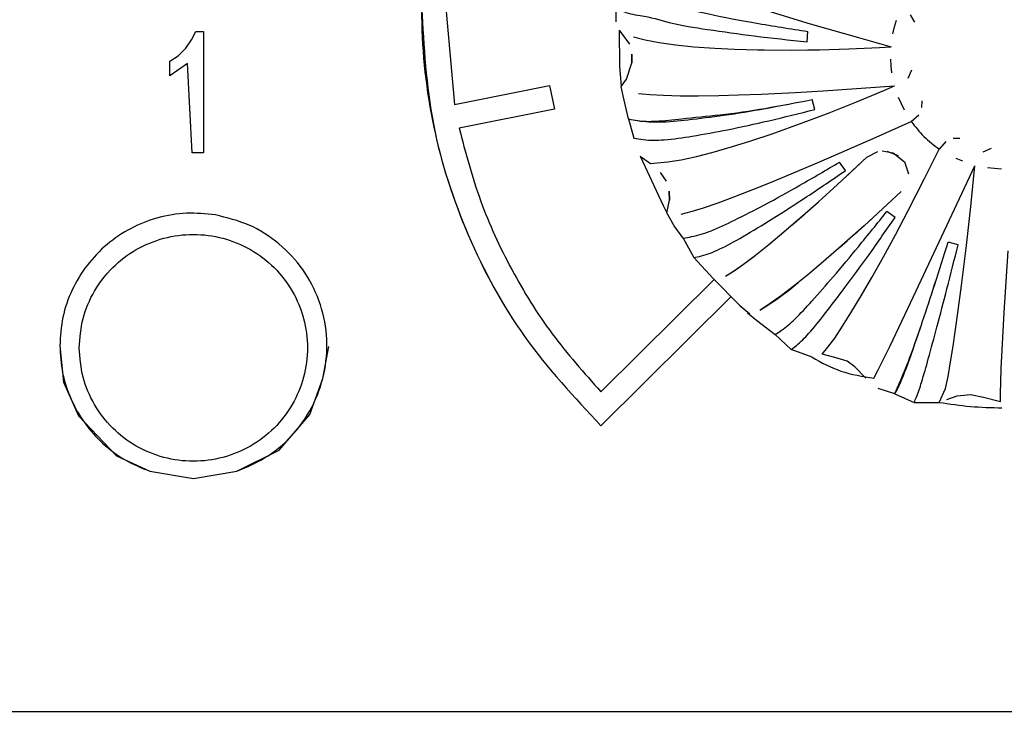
# Model space of a CAD drawing. Header units: millimetres. Extents: x -1041 to -481, y -163 to 556.
# Tile 23 of 51: x -742 to -721, y -118 to -104. Entities that reach past the tile are written whole.
import ezdxf

# ---------------------------------------------------------------- set-up
doc = ezdxf.new("R2010")
doc.units = ezdxf.units.MM

# ---------------------------------------------------------------- blocks, each defined once
blk = doc.blocks.new('Bedienfeldblende__9', base_point=(-786.289, -127.139))
at = {"color": 7, "linetype": 'Continuous'}
blk.add_line((-749.729, -118.392), (-694.189, -118.392), dxfattribs=at)
blk = doc.blocks.new('Achse__10', base_point=(-727.342, -110.202))
at = {"color": 7, "linetype": 'Continuous'}
for p, q in [((-724.177, -106.974), (-723.954, -106.855)), ((-723.766, -106.847), (-723.535, -106.939)), ((-724.633, -107.396), (-724.177, -106.974)), ((-723.47, -107.677), (-724.238, -108.385)), ((-725.724, -108.371), (-725.47, -108.151)), ((-724.238, -108.385), (-724.756, -108.848)), ((-724.756, -108.848), (-725.019, -109.076)), ((-726.645, -109.122), (-726.481, -108.996)), ((-725.019, -109.076), (-725.363, -109.367)), ((-727.059, -109.404), (-726.873, -109.285)), ((-726.873, -109.285), (-726.645, -109.122)), ((-727.342, -109.475), (-726.792, -110.031)), ((-725.363, -109.367), (-725.669, -109.617)), ((-725.669, -109.617), (-725.939, -109.825)), ((-725.939, -109.825), (-726.168, -109.99)), ((-726.792, -110.031), (-726.587, -110.202)), ((-726.168, -109.99), (-726.353, -110.108))]:
    blk.add_line(p, q, dxfattribs=at)
blk = doc.blocks.new('Kappe__11', base_point=(-729.349, -112.221))
at = {"color": 7, "linetype": 'Continuous'}
for p, q in [((-729.349, -103.973), (-729.349, -104.182)), ((-726.216, -103.958), (-725.347, -104.22)), ((-725.347, -104.22), (-724.349, -104.508)), ((-723.609, -104.287), (-723.568, -104.15)), ((-723.193, -104.191), (-723.281, -104.036)), ((-729.281, -104.351), (-729.273, -105.096)), ((-729.281, -104.351), (-729.066, -104.639)), ((-725.412, -104.592), (-725.393, -104.381)), ((-723.643, -104.428), (-723.609, -104.287)), ((-728.983, -104.494), (-728.748, -104.556)), ((-728.748, -104.556), (-728.459, -104.611)), ((-728.459, -104.611), (-728.117, -104.658)), ((-724.349, -104.508), (-723.679, -104.697)), ((-728.117, -104.658), (-727.745, -104.695)), ((-727.745, -104.695), (-727.312, -104.727)), ((-727.312, -104.727), (-726.904, -104.746)), ((-726.904, -104.746), (-726.428, -104.76)), ((-726.428, -104.76), (-726.287, -104.762)), ((-726.287, -104.762), (-725.734, -104.765)), ((-725.734, -104.765), (-725.395, -104.762)), ((-725.395, -104.762), (-725.156, -104.758)), ((-725.156, -104.758), (-724.549, -104.74)), ((-724.549, -104.74), (-723.92, -104.711)), ((-723.92, -104.711), (-723.679, -104.697)), ((-729.128, -105.365), (-729.019, -105.03)), ((-729.019, -105.03), (-729.017, -104.849)), ((-729.017, -104.849), (-729.019, -105.03)), ((-723.679, -105.092), (-723.689, -104.95)), ((-729.273, -105.096), (-729.236, -105.516)), ((-723.664, -105.236), (-723.679, -105.092)), ((-723.327, -105.343), (-723.253, -105.173)), ((-729.236, -105.516), (-729.128, -105.365)), ((-729.2, -105.709), (-729.236, -105.516)), ((-726.348, -105.67), (-725.658, -105.636)), ((-725.658, -105.636), (-725.081, -105.603)), ((-725.081, -105.603), (-723.609, -105.502)), ((-724.403, -105.837), (-723.828, -105.597)), ((-723.828, -105.597), (-723.609, -105.502)), ((-729.086, -106.182), (-729.2, -105.709)), ((-728.88, -105.656), (-728.649, -105.68)), ((-728.649, -105.68), (-728.364, -105.696)), ((-728.364, -105.696), (-728.025, -105.705)), ((-728.025, -105.705), (-727.656, -105.706)), ((-727.656, -105.706), (-727.226, -105.7)), ((-727.226, -105.7), (-726.821, -105.688)), ((-726.821, -105.688), (-726.348, -105.67)), ((-725.252, -105.989), (-725.307, -105.785)), ((-724.959, -106.058), (-724.403, -105.837)), ((-723.469, -105.872), (-723.527, -105.742)), ((-723.046, -105.95), (-723.043, -105.81)), ((-723.405, -106.003), (-723.469, -105.872)), ((-729.086, -106.182), (-728.978, -106.582)), ((-725.49, -106.26), (-725.178, -106.143)), ((-725.178, -106.143), (-724.959, -106.058)), ((-724.052, -106.586), (-723.265, -106.235)), ((-723.265, -106.235), (-723.108, -106.098)), ((-726.127, -106.488), (-725.49, -106.26)), ((-726.943, -106.753), (-726.566, -106.635)), ((-726.566, -106.635), (-726.127, -106.488)), ((-725.118, -107.053), (-724.052, -106.586)), ((-722.553, -106.651), (-722.691, -106.806)), ((-722.262, -106.587), (-722.403, -106.589)), ((-727.343, -106.868), (-726.943, -106.753)), ((-723.866, -106.842), (-723.637, -106.883)), ((-722.989, -107.409), (-722.691, -106.806)), ((-721.622, -106.795), (-721.793, -106.869)), ((-728.85, -106.948), (-728.373, -107.964)), ((-728.85, -106.948), (-728.635, -107.104)), ((-728.275, -107.068), (-728.006, -107.025)), ((-728.006, -107.025), (-727.687, -106.956)), ((-727.687, -106.956), (-727.343, -106.868)), ((-725.739, -107.317), (-725.118, -107.053)), ((-724.784, -107.535), (-724.177, -106.974)), ((-723.637, -106.883), (-723.407, -107.07)), ((-722.205, -107.057), (-722.338, -106.998)), ((-728.635, -107.104), (-728.495, -107.086)), ((-728.495, -107.086), (-728.275, -107.068)), ((-724.621, -107.247), (-724.743, -107.074)), ((-723.407, -107.07), (-723.324, -107.315)), ((-723.219, -109.846), (-721.954, -107.147)), ((-722.04, -107.987), (-721.954, -107.147)), ((-721.553, -107.207), (-721.697, -107.192)), ((-721.408, -107.218), (-721.553, -107.207)), ((-728.438, -107.285), (-728.312, -107.463)), ((-726.164, -107.492), (-725.739, -107.317)), ((-723.335, -108.084), (-722.989, -107.409)), ((-726.895, -107.781), (-726.527, -107.638)), ((-726.527, -107.638), (-726.164, -107.492)), ((-725.176, -107.89), (-724.784, -107.535)), ((-728.301, -108.118), (-728.243, -107.856)), ((-728.243, -107.856), (-728.249, -107.673)), ((-728.249, -107.673), (-728.243, -107.856)), ((-727.241, -107.909), (-726.895, -107.781)), ((-723.664, -107.858), (-723.47, -107.677)), ((-728.373, -107.964), (-728.301, -108.118)), ((-727.796, -108.091), (-727.543, -108.012)), ((-727.543, -108.012), (-727.241, -107.909)), ((-725.45, -108.132), (-725.176, -107.89)), ((-722.129, -108.79), (-722.04, -107.987)), ((-728.15, -108.387), (-728.301, -108.118)), ((-728, -108.143), (-727.796, -108.091)), ((-725.888, -108.511), (-725.45, -108.132)), ((-724.442, -108.569), (-724.077, -108.239)), ((-724.077, -108.239), (-723.932, -108.105)), ((-723.596, -108.215), (-723.77, -108.094)), ((-723.592, -108.571), (-723.335, -108.084)), ((-727.964, -108.638), (-728.15, -108.387)), ((-727.964, -108.638), (-727.745, -109.041)), ((-726.197, -108.769), (-725.888, -108.511)), ((-723.839, -109.027), (-723.592, -108.571)), ((-726.475, -108.991), (-726.197, -108.769)), ((-724.743, -108.836), (-724.586, -108.697)), ((-722.299, -108.776), (-722.505, -108.721)), ((-722.231, -109.619), (-722.129, -108.79)), ((-727.343, -109.474), (-727.745, -109.041)), ((-726.717, -109.175), (-726.475, -108.991)), ((-724.075, -109.449), (-723.839, -109.027)), ((-721.353, -110.175), (-721.272, -108.904)), ((-726.923, -109.319), (-726.717, -109.175)), ((-727.09, -109.421), (-726.923, -109.319)), ((-724.294, -109.829), (-724.075, -109.449)), ((-726.009, -109.878), (-725.768, -109.695)), ((-725.768, -109.695), (-725.594, -109.556)), ((-722.305, -110.18), (-722.231, -109.619)), ((-726.216, -110.022), (-726.009, -109.878)), ((-724.506, -110.181), (-724.294, -109.829)), ((-723.701, -110.857), (-723.219, -109.846)), ((-726.383, -110.125), (-726.216, -110.022)), ((-726.636, -110.177), (-726.452, -110.328)), ((-724.679, -110.456), (-724.506, -110.181)), ((-722.404, -110.864), (-722.305, -110.18)), ((-721.394, -110.952), (-721.353, -110.175)), ((-726.452, -110.328), (-726.067, -110.625)), ((-724.841, -110.699), (-724.679, -110.456)), ((-726.067, -110.625), (-725.741, -110.933)), ((-724.981, -110.89), (-724.841, -110.699)), ((-725.097, -111.03), (-724.981, -110.89)), ((-723.848, -111.159), (-723.701, -110.857)), ((-722.455, -111.189), (-722.404, -110.864)), ((-725.307, -111.096), (-725.741, -110.933)), ((-724.839, -111.098), (-725.097, -111.03)), ((-724.588, -111.178), (-724.839, -111.098)), ((-721.411, -111.327), (-721.394, -110.952)), ((-724.426, -111.291), (-724.588, -111.178)), ((-724.201, -111.525), (-724.426, -111.291)), ((-723.953, -111.367), (-723.848, -111.159)), ((-722.508, -111.493), (-722.455, -111.189)), ((-724.034, -111.523), (-723.953, -111.367)), ((-722.557, -111.739), (-722.508, -111.493)), ((-721.421, -111.61), (-721.411, -111.327)), ((-721.427, -111.837), (-721.421, -111.61)), ((-723.602, -111.847), (-723.945, -111.736)), ((-723.602, -111.847), (-723.206, -112.029)), ((-722.69, -112.025), (-722.557, -111.739)), ((-722.534, -111.967), (-722.321, -111.887)), ((-722.321, -111.887), (-722.048, -111.86)), ((-722.048, -111.86), (-721.78, -111.917)), ((-721.78, -111.917), (-721.428, -112.007)), ((-721.428, -112.007), (-721.427, -111.837)), ((-723.206, -112.029), (-722.69, -112.025))]:
    blk.add_line(p, q, dxfattribs=at)
for points, knots in [([(-729.297, -103.359), (-729.257, -103.396), (-729.117, -103.527), (-728.751, -103.699), (-728.16, -103.855), (-727.381, -104.038), (-726.437, -104.217), (-725.755, -104.324), (-725.393, -104.381)], [0, 0, 0, 0, 0.163325, 0.574794, 1.189377, 1.999792, 2.973847, 4.071617, 4.071617, 4.071617, 4.071617]), ([(-729.297, -103.359), (-729.257, -103.396), (-729.117, -103.527), (-728.751, -103.699), (-728.16, -103.855), (-727.381, -104.038), (-726.437, -104.217), (-725.755, -104.324), (-725.393, -104.381)], [0, 0, 0, 0, 0.163325, 0.574794, 1.189377, 1.999792, 2.973847, 4.071617, 4.071617, 4.071617, 4.071617]), ([(-729.334, -103.696), (-729.305, -103.79), (-729.235, -104.016), (-728.747, -104.041), (-728.203, -104.231), (-727.403, -104.346), (-726.461, -104.485), (-725.775, -104.555), (-725.412, -104.592)], [0, 0, 0, 0, 0.270911, 0.657364, 1.266463, 2.072083, 3.04229, 4.137342, 4.137342, 4.137342, 4.137342]), ([(-729.349, -103.973), (-729.349, -103.982), (-729.349, -104.051), (-729.349, -104.121), (-729.349, -104.182)], [0, 0, 0, 0, 0.0261307, 0.2090454, 0.2090454, 0.2090454, 0.2090454]), ([(-729.086, -106.182), (-729.022, -106.195), (-728.813, -106.238), (-728.402, -106.257), (-727.815, -106.198), (-727.087, -106.106), (-726.233, -105.965), (-725.627, -105.847), (-725.307, -105.785)], [0, 0, 0, 0, 0.195846, 0.639793, 1.224928, 1.966829, 2.841364, 3.819348, 3.819348, 3.819348, 3.819348]), ([(-729.086, -106.182), (-729.025, -106.195), (-728.841, -106.234), (-728.472, -106.237), (-727.908, -106.164), (-727.156, -106.101), (-726.259, -105.97), (-725.63, -105.847), (-725.307, -105.785)], [0, 0, 0, 0, 0.186391, 0.56506, 1.096399, 1.891997, 2.828314, 3.81503, 3.81503, 3.81503, 3.81503]), ([(-728.978, -106.582), (-728.915, -106.592), (-728.708, -106.625), (-728.302, -106.622), (-727.724, -106.532), (-727.006, -106.402), (-726.164, -106.217), (-725.567, -106.068), (-725.252, -105.989)], [0, 0, 0, 0, 0.191572, 0.628532, 1.20867, 1.946259, 2.817303, 3.792724, 3.792724, 3.792724, 3.792724]), ([(-723.265, -106.235), (-723.182, -106.342), (-723.015, -106.558), (-722.799, -106.723), (-722.691, -106.806)], [0, 0, 0, 0, 0.4064733, 0.8133345, 0.8133345, 0.8133345, 0.8133345]), ([(-727.964, -108.638), (-727.905, -108.629), (-727.713, -108.601), (-727.353, -108.487), (-726.86, -108.25), (-726.246, -107.936), (-725.525, -107.535), (-725.015, -107.234), (-724.743, -107.074)], [0, 0, 0, 0, 0.177052, 0.582356, 1.124145, 1.819441, 2.650884, 3.597055, 3.597055, 3.597055, 3.597055]), ([(-727.964, -108.638), (-727.905, -108.629), (-727.713, -108.601), (-727.353, -108.487), (-726.86, -108.25), (-726.246, -107.936), (-725.525, -107.535), (-725.015, -107.234), (-724.743, -107.074)], [0, 0, 0, 0, 0.177052, 0.582356, 1.124145, 1.819441, 2.650884, 3.597055, 3.597055, 3.597055, 3.597055]), ([(-727.745, -109.041), (-727.692, -109.031), (-727.51, -108.995), (-727.167, -108.857), (-726.689, -108.585), (-726.087, -108.223), (-725.383, -107.767), (-724.885, -107.428), (-724.621, -107.247)], [0, 0, 0, 0, 0.162683, 0.553628, 1.101649, 1.811679, 2.660405, 3.619339, 3.619339, 3.619339, 3.619339]), ([(-726.067, -110.625), (-726.025, -110.599), (-725.881, -110.508), (-725.624, -110.282), (-725.277, -109.902), (-724.839, -109.404), (-724.326, -108.787), (-723.964, -108.335), (-723.77, -108.094)], [0, 0, 0, 0, 0.148608, 0.510228, 1.022126, 1.691288, 2.500597, 3.428945, 3.428945, 3.428945, 3.428945]), ([(-726.067, -110.625), (-726.025, -110.599), (-725.881, -110.508), (-725.624, -110.282), (-725.277, -109.902), (-724.839, -109.404), (-724.326, -108.787), (-723.964, -108.335), (-723.77, -108.094)], [0, 0, 0, 0, 0.148608, 0.510228, 1.022126, 1.691288, 2.500597, 3.428945, 3.428945, 3.428945, 3.428945]), ([(-725.741, -110.933), (-725.704, -110.906), (-725.572, -110.812), (-725.336, -110.569), (-725.013, -110.162), (-724.6, -109.622), (-724.117, -108.958), (-723.777, -108.473), (-723.596, -108.215)], [0, 0, 0, 0, 0.136141, 0.487178, 1.008655, 1.696146, 2.526631, 3.471962, 3.471962, 3.471962, 3.471962]), ([(-723.602, -111.847), (-723.582, -111.81), (-723.509, -111.675), (-723.387, -111.381), (-723.223, -110.917), (-723.014, -110.305), (-722.77, -109.556), (-722.597, -109.012), (-722.505, -108.721)], [0, 0, 0, 0, 0.127911, 0.459615, 0.951983, 1.604251, 2.399288, 3.316112, 3.316112, 3.316112, 3.316112]), ([(-723.602, -111.847), (-723.596, -111.833), (-723.548, -111.721), (-723.422, -111.435), (-723.233, -110.951), (-723.016, -110.309), (-722.769, -109.556), (-722.597, -109.012), (-722.505, -108.721)], [0, 0, 0, 0, 0.045716, 0.36573, 0.939384, 1.603198, 2.398235, 3.315059, 3.315059, 3.315059, 3.315059]), ([(-723.206, -112.029), (-723.191, -111.993), (-723.132, -111.857), (-723.033, -111.556), (-722.898, -111.073), (-722.723, -110.43), (-722.519, -109.646), (-722.376, -109.079), (-722.299, -108.776)], [0, 0, 0, 0, 0.117987, 0.443511, 0.948774, 1.622614, 2.442059, 3.379105, 3.379105, 3.379105, 3.379105]), ([(-725.307, -111.096), (-725.115, -111.202), (-724.716, -111.421), (-724.267, -111.488), (-724.034, -111.523)], [0, 0, 0, 0, 0.652973, 1.351648, 1.351648, 1.351648, 1.351648]), ([(-722.69, -112.025), (-722.476, -112.057), (-722.047, -112.121), (-721.614, -112.132), (-721.397, -112.138)], [0, 0, 0, 0, 0.64951, 1.29907, 1.29907, 1.29907, 1.29907])]:
    blk.add_open_spline(points, degree=3, knots=knots, dxfattribs=at)
blk = doc.blocks.new('Drehknopf__12', base_point=(-729.349, -112.221))
for name, p in [('Kappe__11', (-729.349, -112.221)), ('Achse__10', (-727.342, -110.202))]:
    blk.add_blockref(name, p)
blk = doc.blocks.new('CFX-Folientastatur__16', base_point=(-775.839, -113.911))
at = {"color": 7, "linetype": 'Continuous'}
for p, q in [((-732.849, -103.897), (-732.674, -105.884)), ((-738.086, -104.553), (-738, -104.378)), ((-738, -104.378), (-737.842, -104.378)), ((-737.842, -104.378), (-737.842, -106.881)), ((-738.201, -104.727), (-738.086, -104.553)), ((-738.359, -104.885), (-738.201, -104.727)), ((-738.532, -104.996), (-738.359, -104.885)), ((-738.532, -105.297), (-738.532, -104.996)), ((-738.172, -105.038), (-738.532, -105.297)), ((-738.172, -105.038), (-738.532, -105.297)), ((-738.072, -106.881), (-738.172, -105.038)), ((-732.674, -105.884), (-730.712, -105.496)), ((-730.712, -105.496), (-730.614, -105.983)), ((-730.614, -105.983), (-732.576, -106.372)), ((-730.614, -105.983), (-732.576, -106.372)), ((-737.842, -106.881), (-738.072, -106.881)), ((-737.842, -106.881), (-738.072, -106.881)), ((-729.655, -111.806), (-727.327, -109.491)), ((-726.976, -109.845), (-729.656, -112.505)), ((-726.976, -109.845), (-729.656, -112.505)), ((-740.799, -110.859), (-740.72, -111.611)), ((-735.384, -111.531), (-735.256, -110.876)), ((-740.72, -111.611), (-740.414, -112.304)), ((-735.647, -112.276), (-735.384, -111.531)), ((-740.414, -112.304), (-739.632, -113.127)), ((-736.284, -113.011), (-735.647, -112.276)), ((-739.632, -113.127), (-738.942, -113.445)), ((-737.156, -113.445), (-736.284, -113.011)), ((-738.942, -113.445), (-738.049, -113.592)), ((-738.049, -113.592), (-737.156, -113.445))]:
    blk.add_line(p, q, dxfattribs=at)
for points, knots in [([(-713.042, -112.505), (-712.493, -111.916), (-711.394, -110.739), (-710.255, -108.623), (-709.522, -106.381), (-709.276, -104.045), (-709.474, -101.697), (-710.143, -99.415), (-711.248, -97.309), (-712.75, -95.461), (-714.587, -93.943), (-716.689, -92.815), (-718.972, -92.119), (-721.349, -91.884), (-723.725, -92.119), (-726.009, -92.815), (-728.111, -93.943), (-729.948, -95.461), (-731.449, -97.309), (-732.555, -99.415), (-733.224, -101.697), (-733.422, -104.045), (-733.175, -106.381), (-732.443, -108.623), (-731.303, -110.739), (-730.205, -111.916), (-729.656, -112.505)], [0, 0, 0, 0, 2.406947, 4.811415, 7.139825, 9.446664, 11.806903, 14.168065, 16.531002, 18.896288, 21.264132, 23.634347, 26.00638, 28.379398, 30.752417, 33.12445, 35.494665, 37.862509, 40.227795, 42.590732, 44.951894, 47.312133, 49.618971, 51.947382, 54.35185, 56.758797, 56.758797, 56.758797, 56.758797]), ([(-733.349, -103.892), (-733.302, -104.694), (-733.209, -106.299), (-732.452, -108.602), (-731.304, -110.739), (-730.205, -111.916), (-729.656, -112.505)], [0, 0, 0, 0, 2.401512, 4.804065, 7.208532, 9.615479, 9.615479, 9.615479, 9.615479]), ([(-732.576, -106.372), (-732.443, -106.875), (-732.177, -107.882), (-731.518, -109.303), (-730.696, -110.638), (-730.002, -111.417), (-729.655, -111.806)], [0, 0, 0, 0, 1.55939, 3.119542, 4.680666, 6.2429, 6.2429, 6.2429, 6.2429]), ([(-737.596, -108.161), (-737.794, -108.141), (-738.191, -108.1), (-738.785, -108.203), (-739.342, -108.42), (-739.84, -108.755), (-740.254, -109.188), (-740.562, -109.699), (-740.761, -110.265), (-740.786, -110.661), (-740.799, -110.859)], [0, 0, 0, 0, 0.595618, 1.191163, 1.78635, 2.380957, 2.974872, 3.568109, 4.160808, 4.753212, 4.753212, 4.753212, 4.753212]), ([(-737.156, -113.445), (-736.933, -113.35), (-736.486, -113.158), (-735.942, -112.663), (-735.539, -112.054), (-735.313, -111.359), (-735.276, -110.63), (-735.433, -109.917), (-735.771, -109.268), (-736.269, -108.734), (-736.888, -108.335), (-737.36, -108.219), (-737.596, -108.161)], [0, 0, 0, 0, 0.724616, 1.448269, 2.170893, 2.892707, 3.61415, 4.335765, 5.058046, 5.781305, 6.505585, 7.230651, 7.230651, 7.230651, 7.230651]), ([(-740.799, -110.859), (-740.788, -111.047), (-740.765, -111.424), (-740.584, -111.965), (-740.303, -112.46), (-739.924, -112.884), (-739.468, -113.23), (-739.117, -113.374), (-738.942, -113.445)], [0, 0, 0, 0, 0.564294, 1.128844, 1.693865, 2.259489, 2.825749, 3.39257, 3.39257, 3.39257, 3.39257])]:
    blk.add_open_spline(points, degree=3, knots=knots, dxfattribs=at)
at = {"color": 1, "linetype": 'Continuous'}
blk.add_open_spline([(-740.399, -110.9), (-740.383, -111.104), (-740.352, -111.513), (-740.105, -112.083), (-739.73, -112.572), (-739.237, -112.948), (-738.664, -113.184), (-738.049, -113.264), (-737.434, -113.184), (-736.861, -112.948), (-736.368, -112.572), (-735.99, -112.083), (-735.753, -111.513), (-735.672, -110.9), (-735.753, -110.288), (-735.99, -109.718), (-736.368, -109.229), (-736.861, -108.853), (-737.434, -108.617), (-738.049, -108.537), (-738.664, -108.617), (-739.237, -108.853), (-739.73, -109.229), (-740.105, -109.718), (-740.352, -110.288), (-740.383, -110.697), (-740.399, -110.9)], degree=3, knots=[0, 0, 0, 0, 0.61017, 1.220775, 1.832135, 2.444365, 3.057347, 3.670763, 4.284179, 4.897161, 5.509391, 6.120751, 6.731356, 7.341526, 7.951696, 8.562302, 9.173661, 9.785891, 10.398873, 11.012289, 11.625705, 12.238687, 12.850917, 13.462277, 14.072882, 14.683052, 14.683052, 14.683052, 14.683052], dxfattribs=at)
blk = doc.blocks.new('CFX-Bedienfeld_C-silber_1__20', base_point=(-775.839, -113.911))
for name, p in [('CFX-Folientastatur__16', (-775.839, -113.911)), ('Drehknopf__12', (-729.349, -112.221))]:
    blk.add_blockref(name, p)
blk = doc.blocks.new('L10-für-dxf-Internet__92', base_point=(-1040.837, -162.984))
for name, p in [('Bedienfeldblende__9', (-786.289, -127.139)), ('CFX-Bedienfeld_C-silber_1__20', (-775.839, -113.911))]:
    blk.add_blockref(name, p)
blk = doc.blocks.new('SA_LinksB', base_point=(-811, 178))
blk.add_blockref('L10-für-dxf-Internet__92', (-1040.837, -162.984))

msp = doc.modelspace()

# ---------------------------------------------------------------- block references
msp.add_blockref('SA_LinksB', (-811, 178))

doc.saveas('drawing.dxf')
